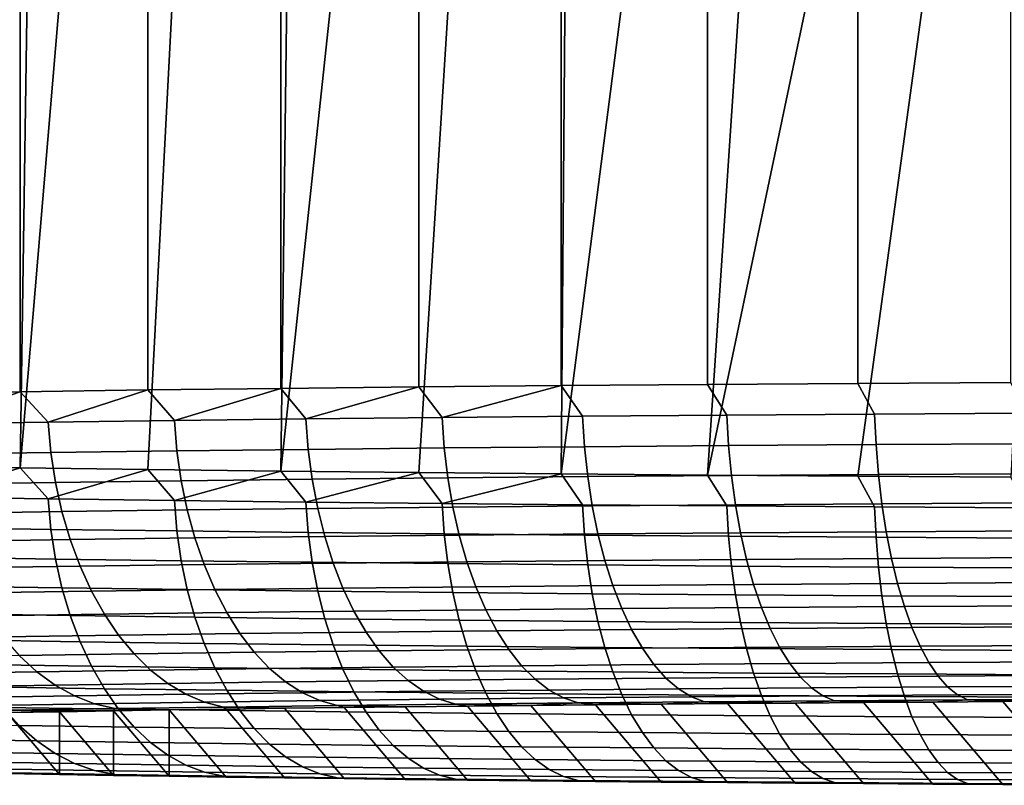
# Model space of a CAD drawing. Header units: metres. Extents: x -22 to 95, y -240 to 22.
# Tile 6 of 180: x -8.55 to -3.84, y -240.2 to -236.53. Entities that reach past the tile are written whole.
import ezdxf

# ---------------------------------------------------------------- set-up
doc = ezdxf.new("R2010")
doc.units = ezdxf.units.M
doc.layers.add('solid_10_151_013_XXX', color=7, linetype='CONTINUOUS')

msp = doc.modelspace()

# ---------------------------------------------------------------- linework, layer by layer
at = {"layer": 'solid_10_151_013_XXX'}
for points in [[(-7.935099, -238.303528, 301.504364), (-7.298648, -238.295929, 301.939514), (-7.298651, -44.016438, 298.54834), (-7.935101, -44.024033, 298.11322)], [(-7.298648, -238.295929, 301.939514), (-6.638391, -238.288986, 302.337585), (-6.638394, -44.009487, 298.946442), (-7.298651, -44.016438, 298.54834)], [(-6.638391, -238.288986, 302.337585), (-5.956481, -238.2827, 302.697357), (-5.956485, -44.003208, 299.306183), (-6.638394, -44.009487, 298.946442)], [(-5.956481, -238.2827, 302.697357), (-5.255143, -238.277115, 303.017578), (-5.255147, -43.99762, 299.626434), (-5.956485, -44.003208, 299.306183)], [(-5.255143, -238.277115, 303.017578), (-4.536664, -238.272232, 303.297272), (-4.536667, -43.992737, 299.906097), (-5.255147, -43.99762, 299.626434)], [(-4.536664, -238.272232, 303.297272), (-3.803387, -238.268066, 303.535492), (-3.80339, -43.988579, 300.144318), (-4.536667, -43.992737, 299.906097)], [(-9.128359, -238.320557, 300.528809), (-8.545666, -238.311737, 301.03363), (-8.545669, -44.032249, 297.642456), (-9.128361, -44.041061, 297.137634)], [(-8.545666, -238.311737, 301.03363), (-7.935099, -238.303528, 301.504364), (-7.935101, -44.024033, 298.11322), (-8.545669, -44.032249, 297.642456)], [(-8.455404, -232.523529, 279.954407), (-8.545666, -238.676529, 280.134979), (-9.128359, -238.667725, 280.639801), (-8.827325, -232.066727, 280.256439)], [(-8.455404, -232.523529, 279.954407), (-8.063885, -232.956589, 279.658997), (-8.545666, -238.676529, 280.134979)], [(-7.656466, -233.363251, 279.374207), (-7.935099, -238.684753, 279.664246), (-8.545666, -238.676529, 280.134979), (-8.063885, -232.956589, 279.658997)], [(-7.236258, -233.742279, 279.102844), (-7.298648, -238.692337, 279.229126), (-7.935099, -238.684753, 279.664246), (-7.656466, -233.363251, 279.374207)], [(-7.236258, -233.742279, 279.102844), (-6.80604, -234.09314, 278.846893), (-7.298648, -238.692337, 279.229126)], [(-6.367958, -234.416077, 278.607574), (-6.638391, -238.699295, 278.831024), (-7.298648, -238.692337, 279.229126), (-6.80604, -234.09314, 278.846893)], [(-5.923912, -234.711594, 278.38559), (-5.956481, -238.705566, 278.471283), (-6.638391, -238.699295, 278.831024), (-6.367958, -234.416077, 278.607574)], [(-5.923912, -234.711594, 278.38559), (-5.475487, -234.980392, 278.181366), (-5.956481, -238.705566, 278.471283)], [(-5.023519, -235.223572, 277.994781), (-5.255143, -238.711166, 278.151031), (-5.956481, -238.705566, 278.471283), (-5.475487, -234.980392, 278.181366)], [(-5.023519, -235.223572, 277.994781), (-4.569365, -235.441864, 277.825897), (-5.255143, -238.711166, 278.151031)], [(-4.113833, -235.636139, 277.67453), (-4.536664, -238.716049, 277.871338), (-5.255143, -238.711166, 278.151031), (-4.569365, -235.441864, 277.825897)], [(-3.656909, -235.807556, 277.540161), (-3.803387, -238.7202, 277.633118), (-4.536664, -238.716049, 277.871338), (-4.113833, -235.636139, 277.67453)], [(-7.17859, -238.441757, 302.009796), (-6.638391, -238.288986, 302.337585), (-7.298648, -238.295929, 301.939514)], [(-7.17859, -238.441757, 302.009796), (-6.526711, -238.435043, 302.394257), (-6.638391, -238.288986, 302.337585)], [(-6.526711, -238.435043, 302.394257), (-5.956481, -238.2827, 302.697357), (-6.638391, -238.288986, 302.337585)], [(-6.526711, -238.435043, 302.394257), (-5.854297, -238.428986, 302.741608), (-5.956481, -238.2827, 302.697357)], [(-5.163462, -238.423584, 303.05069), (-5.255143, -238.277115, 303.017578), (-5.956481, -238.2827, 302.697357), (-5.854297, -238.428986, 302.741608)], [(-4.456382, -238.418869, 303.320526), (-4.536664, -238.272232, 303.297272), (-5.255143, -238.277115, 303.017578), (-5.163462, -238.423584, 303.05069)], [(-3.73528, -238.414856, 303.550354), (-3.803387, -238.268066, 303.535492), (-4.536664, -238.272232, 303.297272), (-4.456382, -238.418869, 303.320526)], [(-8.990866, -238.465561, 300.646118), (-8.545666, -238.311737, 301.03363), (-9.128359, -238.320557, 300.528809)], [(-8.990866, -238.465561, 300.646118), (-8.412609, -238.457031, 301.134338), (-8.545666, -238.311737, 301.03363)], [(-8.412609, -238.457031, 301.134338), (-7.935099, -238.303528, 301.504364), (-8.545666, -238.311737, 301.03363)], [(-8.412609, -238.457031, 301.134338), (-7.807883, -238.449097, 301.589386), (-7.935099, -238.303528, 301.504364)], [(-7.807883, -238.449097, 301.589386), (-7.298648, -238.295929, 301.939514), (-7.935099, -238.303528, 301.504364)], [(-7.807883, -238.449097, 301.589386), (-7.17859, -238.441757, 302.009796), (-7.298648, -238.295929, 301.939514)], [(-6.516249, -238.5811, 302.377899), (-5.844913, -238.575043, 302.72464), (-5.854297, -238.428986, 302.741608), (-6.526711, -238.435043, 302.394257)], [(-5.844913, -238.575043, 302.72464), (-5.155186, -238.569656, 303.033234), (-5.163462, -238.423584, 303.05069), (-5.854297, -238.428986, 302.741608)], [(-5.155186, -238.569656, 303.033234), (-4.449238, -238.564957, 303.302673), (-4.456382, -238.418869, 303.320526), (-5.163462, -238.423584, 303.05069)], [(-4.449238, -238.564957, 303.302673), (-3.729292, -238.560959, 303.532104), (-3.73528, -238.414856, 303.550354), (-4.456382, -238.418869, 303.320526)], [(-8.976454, -238.611572, 300.632538), (-8.399124, -238.603058, 301.119995), (-8.412609, -238.457031, 301.134338), (-8.990866, -238.465561, 300.646118)], [(-8.399124, -238.603058, 301.119995), (-7.795367, -238.595123, 301.57428), (-7.807883, -238.449097, 301.589386), (-8.412609, -238.457031, 301.134338)], [(-7.795367, -238.595123, 301.57428), (-7.167083, -238.587799, 301.994019), (-7.17859, -238.441757, 302.009796), (-7.807883, -238.449097, 301.589386)], [(-7.167083, -238.587799, 301.994019), (-6.516249, -238.5811, 302.377899), (-6.526711, -238.435043, 302.394257), (-7.17859, -238.441757, 302.009796)], [(-6.49892, -238.724564, 302.34903), (-5.829369, -238.718521, 302.694885), (-5.844913, -238.575043, 302.72464), (-6.516249, -238.5811, 302.377899)], [(-5.829369, -238.718521, 302.694885), (-5.141476, -238.71315, 303.002655), (-5.155186, -238.569656, 303.033234), (-5.844913, -238.575043, 302.72464)], [(-5.141476, -238.71315, 303.002655), (-4.437407, -238.708466, 303.271362), (-4.449238, -238.564957, 303.302673), (-5.155186, -238.569656, 303.033234)], [(-4.437407, -238.708466, 303.271362), (-3.719375, -238.704468, 303.500183), (-3.729292, -238.560959, 303.532104), (-4.449238, -238.564957, 303.302673)], [(-8.952582, -238.754944, 300.608337), (-8.376788, -238.74646, 301.094482), (-8.399124, -238.603058, 301.119995), (-8.976454, -238.611572, 300.632538)], [(-8.376788, -238.74646, 301.094482), (-7.774637, -238.738541, 301.547577), (-7.795367, -238.595123, 301.57428), (-8.399124, -238.603058, 301.119995)], [(-7.774637, -238.738541, 301.547577), (-7.148024, -238.731247, 301.966187), (-7.167083, -238.587799, 301.994019), (-7.795367, -238.595123, 301.57428)], [(-7.148024, -238.731247, 301.966187), (-6.49892, -238.724564, 302.34903), (-6.516249, -238.5811, 302.377899), (-7.167083, -238.587799, 301.994019)], [(-8.990866, -238.816727, 280.527618), (-9.128359, -238.667725, 280.639801), (-8.545666, -238.676529, 280.134979)], [(-8.412609, -238.825241, 280.039398), (-8.990866, -238.816727, 280.527618), (-8.545666, -238.676529, 280.134979)], [(-8.412609, -238.825241, 280.039398), (-8.545666, -238.676529, 280.134979), (-7.935099, -238.684753, 279.664246)], [(-7.807883, -238.833191, 279.584381), (-8.412609, -238.825241, 280.039398), (-7.935099, -238.684753, 279.664246)], [(-7.807883, -238.833191, 279.584381), (-7.935099, -238.684753, 279.664246), (-7.298648, -238.692337, 279.229126)], [(-7.17859, -238.84053, 279.16394), (-7.807883, -238.833191, 279.584381), (-7.298648, -238.692337, 279.229126)], [(-7.17859, -238.84053, 279.16394), (-7.298648, -238.692337, 279.229126), (-6.638391, -238.699295, 278.831024)], [(-6.526711, -238.847244, 278.77948), (-7.17859, -238.84053, 279.16394), (-6.638391, -238.699295, 278.831024)], [(-6.526711, -238.847244, 278.77948), (-6.638391, -238.699295, 278.831024), (-5.956481, -238.705566, 278.471283)], [(-5.854297, -238.853302, 278.432159), (-6.526711, -238.847244, 278.77948), (-5.956481, -238.705566, 278.471283)], [(-5.163462, -238.858704, 278.123077), (-5.854297, -238.853302, 278.432159), (-5.956481, -238.705566, 278.471283), (-5.255143, -238.711166, 278.151031)], [(-5.807816, -238.858002, 302.652557), (-5.122467, -238.852646, 302.959167), (-5.141476, -238.71315, 303.002655), (-5.829369, -238.718521, 302.694885)], [(-4.456382, -238.863403, 277.85321), (-5.163462, -238.858704, 278.123077), (-5.255143, -238.711166, 278.151031), (-4.536664, -238.716049, 277.871338)], [(-5.122467, -238.852646, 302.959167), (-4.421, -238.847977, 303.226898), (-4.437407, -238.708466, 303.271362), (-5.141476, -238.71315, 303.002655)], [(-3.73528, -238.867416, 277.623413), (-4.456382, -238.863403, 277.85321), (-4.536664, -238.716049, 277.871338), (-3.803387, -238.7202, 277.633118)], [(-4.421, -238.847977, 303.226898), (-3.705623, -238.843994, 303.454865), (-3.719375, -238.704468, 303.500183), (-4.437407, -238.708466, 303.271362)], [(-8.919482, -238.894287, 300.57373), (-8.345817, -238.885834, 301.058075), (-8.376788, -238.74646, 301.094482), (-8.952582, -238.754944, 300.608337)], [(-8.345817, -238.885834, 301.058075), (-7.745892, -238.87796, 301.509491), (-7.774637, -238.738541, 301.547577), (-8.376788, -238.74646, 301.094482)], [(-7.745892, -238.87796, 301.509491), (-7.121595, -238.870682, 301.926575), (-7.148024, -238.731247, 301.966187), (-7.774637, -238.738541, 301.547577)], [(-7.121595, -238.870682, 301.926575), (-6.474892, -238.864014, 302.307983), (-6.49892, -238.724564, 302.34903), (-7.148024, -238.731247, 301.966187)], [(-6.474892, -238.864014, 302.307983), (-5.807816, -238.858002, 302.652557), (-5.829369, -238.718521, 302.694885), (-6.49892, -238.724564, 302.34903)], [(-8.399124, -238.970688, 280.058838), (-8.976454, -238.962173, 280.546295), (-8.990866, -238.816727, 280.527618), (-8.412609, -238.825241, 280.039398)], [(-7.795367, -238.978607, 279.604553), (-8.399124, -238.970688, 280.058838), (-8.412609, -238.825241, 280.039398), (-7.807883, -238.833191, 279.584381)], [(-7.167083, -238.985947, 279.184814), (-7.795367, -238.978607, 279.604553), (-7.807883, -238.833191, 279.584381), (-7.17859, -238.84053, 279.16394)], [(-6.516249, -238.992645, 278.800934), (-7.167083, -238.985947, 279.184814), (-7.17859, -238.84053, 279.16394), (-6.526711, -238.847244, 278.77948)], [(-5.844913, -238.998688, 278.454193), (-6.516249, -238.992645, 278.800934), (-6.526711, -238.847244, 278.77948), (-5.854297, -238.853302, 278.432159)], [(-6.444395, -238.998138, 302.255127), (-5.780461, -238.992157, 302.598083), (-5.807816, -238.858002, 302.652557), (-6.474892, -238.864014, 302.307983)], [(-5.155186, -239.004074, 278.145599), (-5.844913, -238.998688, 278.454193), (-5.854297, -238.853302, 278.432159), (-5.163462, -238.858704, 278.123077)], [(-5.780461, -238.992157, 302.598083), (-5.09834, -238.986832, 302.903259), (-5.122467, -238.852646, 302.959167), (-5.807816, -238.858002, 302.652557)], [(-5.09834, -238.986832, 302.903259), (-4.400177, -238.982178, 303.169739), (-4.421, -238.847977, 303.226898), (-5.122467, -238.852646, 302.959167)], [(-4.400177, -238.982178, 303.169739), (-3.68817, -238.978226, 303.396637), (-3.705623, -238.843994, 303.454865), (-4.421, -238.847977, 303.226898)], [(-8.877472, -239.028275, 300.529053), (-8.306508, -239.019852, 301.011108), (-8.345817, -238.885834, 301.058075), (-8.919482, -238.894287, 300.57373)], [(-8.306508, -239.019852, 301.011108), (-7.709409, -239.012009, 301.460388), (-7.745892, -238.87796, 301.509491), (-8.345817, -238.885834, 301.058075)], [(-7.709409, -239.012009, 301.460388), (-7.088053, -239.004776, 301.875519), (-7.121595, -238.870682, 301.926575), (-7.745892, -238.87796, 301.509491)], [(-7.088053, -239.004776, 301.875519), (-6.444395, -238.998138, 302.255127), (-6.474892, -238.864014, 302.307983), (-7.121595, -238.870682, 301.926575)], [(-4.449238, -239.008789, 277.87616), (-5.155186, -239.004074, 278.145599), (-5.163462, -238.858704, 278.123077), (-4.456382, -238.863403, 277.85321)], [(-3.729292, -239.012787, 277.646729), (-4.449238, -239.008789, 277.87616), (-4.456382, -238.863403, 277.85321), (-3.73528, -238.867416, 277.623413)], [(-8.376788, -239.113098, 280.089355), (-8.952582, -239.104614, 280.5755), (-8.976454, -238.962173, 280.546295), (-8.399124, -238.970688, 280.058838)], [(-7.774637, -239.121017, 279.636261), (-8.376788, -239.113098, 280.089355), (-8.399124, -238.970688, 280.058838), (-7.795367, -238.978607, 279.604553)], [(-7.148024, -239.128311, 279.217621), (-7.774637, -239.121017, 279.636261), (-7.795367, -238.978607, 279.604553), (-7.167083, -238.985947, 279.184814)], [(-6.49892, -239.134995, 278.834778), (-7.148024, -239.128311, 279.217621), (-7.167083, -238.985947, 279.184814), (-6.516249, -238.992645, 278.800934)], [(-7.04772, -239.132217, 301.813538), (-6.407725, -239.125641, 302.19101), (-6.444395, -238.998138, 302.255127), (-7.088053, -239.004776, 301.875519)], [(-5.829369, -239.141037, 278.488953), (-6.49892, -239.134995, 278.834778), (-6.516249, -238.992645, 278.800934), (-5.844913, -238.998688, 278.454193)], [(-6.407725, -239.125641, 302.19101), (-5.747569, -239.11969, 302.531982), (-5.780461, -238.992157, 302.598083), (-6.444395, -238.998138, 302.255127)], [(-5.141476, -239.146408, 278.181183), (-5.829369, -239.141037, 278.488953), (-5.844913, -238.998688, 278.454193), (-5.155186, -239.004074, 278.145599)], [(-5.747569, -239.11969, 302.531982), (-5.069329, -239.11438, 302.835449), (-5.09834, -238.986832, 302.903259), (-5.780461, -238.992157, 302.598083)], [(-5.069329, -239.11438, 302.835449), (-4.375139, -239.109756, 303.100372), (-4.400177, -238.982178, 303.169739), (-5.09834, -238.986832, 302.903259)], [(-4.375139, -239.109756, 303.100372), (-3.667183, -239.10582, 303.325989), (-3.68817, -238.978226, 303.396637), (-4.400177, -238.982178, 303.169739)], [(-8.826957, -239.155594, 300.474731), (-8.259242, -239.147232, 300.954041), (-8.306508, -239.019852, 301.011108), (-8.877472, -239.028275, 300.529053)], [(-8.259242, -239.147232, 300.954041), (-7.66554, -239.139435, 301.400787), (-7.709409, -239.012009, 301.460388), (-8.306508, -239.019852, 301.011108)], [(-7.66554, -239.139435, 301.400787), (-7.04772, -239.132217, 301.813538), (-7.088053, -239.004776, 301.875519), (-7.709409, -239.012009, 301.460388)], [(-4.437407, -239.151093, 277.912476), (-5.141476, -239.146408, 278.181183), (-5.155186, -239.004074, 278.145599), (-4.449238, -239.008789, 277.87616)], [(-3.719375, -239.15509, 277.683655), (-4.437407, -239.151093, 277.912476), (-4.449238, -239.008789, 277.87616), (-3.729292, -239.012787, 277.646729)], [(-8.345817, -239.251129, 280.130615), (-8.919482, -239.242676, 280.61496), (-8.952582, -239.104614, 280.5755), (-8.376788, -239.113098, 280.089355)], [(-7.745892, -239.259003, 279.679169), (-8.345817, -239.251129, 280.130615), (-8.376788, -239.113098, 280.089355), (-7.774637, -239.121017, 279.636261)], [(-8.204474, -239.266708, 300.887451), (-7.614709, -239.258972, 301.331207), (-7.66554, -239.139435, 301.400787), (-8.259242, -239.147232, 300.954041)], [(-7.121595, -239.266281, 279.262115), (-7.745892, -239.259003, 279.679169), (-7.774637, -239.121017, 279.636261), (-7.148024, -239.128311, 279.217621)], [(-7.614709, -239.258972, 301.331207), (-7.000986, -239.251816, 301.741241), (-7.04772, -239.132217, 301.813538), (-7.66554, -239.139435, 301.400787)], [(-6.474892, -239.272949, 278.880676), (-7.121595, -239.266281, 279.262115), (-7.148024, -239.128311, 279.217621), (-6.49892, -239.134995, 278.834778)], [(-7.000986, -239.251816, 301.741241), (-6.365235, -239.24527, 302.116211), (-6.407725, -239.125641, 302.19101), (-7.04772, -239.132217, 301.813538)], [(-5.807816, -239.278961, 278.536102), (-6.474892, -239.272949, 278.880676), (-6.49892, -239.134995, 278.834778), (-5.829369, -239.141037, 278.488953)], [(-6.365235, -239.24527, 302.116211), (-5.709456, -239.239349, 302.454926), (-5.747569, -239.11969, 302.531982), (-6.407725, -239.125641, 302.19101)], [(-5.709456, -239.239349, 302.454926), (-5.035714, -239.234085, 302.756378), (-5.069329, -239.11438, 302.835449), (-5.747569, -239.11969, 302.531982)], [(-5.035714, -239.234085, 302.756378), (-4.346128, -239.229492, 303.019562), (-4.375139, -239.109756, 303.100372), (-5.069329, -239.11438, 302.835449)], [(-4.346128, -239.229492, 303.019562), (-3.642866, -239.225586, 303.243683), (-3.667183, -239.10582, 303.325989), (-4.375139, -239.109756, 303.100372)], [(-8.768425, -239.275024, 300.411316), (-8.204474, -239.266708, 300.887451), (-8.259242, -239.147232, 300.954041), (-8.826957, -239.155594, 300.474731)], [(-5.122467, -239.284317, 278.229492), (-5.807816, -239.278961, 278.536102), (-5.829369, -239.141037, 278.488953), (-5.141476, -239.146408, 278.181183)], [(-4.421, -239.288986, 277.961761), (-5.122467, -239.284317, 278.229492), (-5.141476, -239.146408, 278.181183), (-4.437407, -239.151093, 277.912476)], [(-3.705623, -239.292969, 277.733795), (-4.421, -239.288986, 277.961761), (-4.437407, -239.151093, 277.912476), (-3.719375, -239.15509, 277.683655)], [(-5.666492, -239.350006, 302.367645), (-4.997819, -239.344788, 302.666809), (-5.035714, -239.234085, 302.756378), (-5.709456, -239.239349, 302.454926)], [(-4.997819, -239.344788, 302.666809), (-4.313422, -239.340225, 302.928009), (-4.346128, -239.229492, 303.019562), (-5.035714, -239.234085, 302.756378)], [(-4.313422, -239.340225, 302.928009), (-3.615453, -239.336349, 303.150421), (-3.642866, -239.225586, 303.243683), (-4.346128, -239.229492, 303.019562)], [(-8.306508, -239.383423, 280.18222), (-8.877472, -239.375015, 280.664276), (-8.919482, -239.242676, 280.61496), (-8.345817, -239.251129, 280.130615)], [(-8.70244, -239.385406, 300.339386), (-8.142734, -239.377167, 300.811951), (-8.204474, -239.266708, 300.887451), (-8.768425, -239.275024, 300.411316)], [(-7.709409, -239.391266, 279.73291), (-8.306508, -239.383423, 280.18222), (-8.345817, -239.251129, 280.130615), (-7.745892, -239.259003, 279.679169)], [(-8.142734, -239.377167, 300.811951), (-7.557407, -239.369476, 301.25238), (-7.614709, -239.258972, 301.331207), (-8.204474, -239.266708, 300.887451)], [(-7.088053, -239.398514, 279.31781), (-7.709409, -239.391266, 279.73291), (-7.745892, -239.259003, 279.679169), (-7.121595, -239.266281, 279.262115)], [(-7.557407, -239.369476, 301.25238), (-6.948302, -239.362366, 301.659302), (-7.000986, -239.251816, 301.741241), (-7.614709, -239.258972, 301.331207)], [(-6.444395, -239.405136, 278.938171), (-7.088053, -239.398514, 279.31781), (-7.121595, -239.266281, 279.262115), (-6.474892, -239.272949, 278.880676)], [(-6.948302, -239.362366, 301.659302), (-6.317335, -239.355881, 302.031433), (-6.365235, -239.24527, 302.116211), (-7.000986, -239.251816, 301.741241)], [(-5.780461, -239.411133, 278.595245), (-6.444395, -239.405136, 278.938171), (-6.474892, -239.272949, 278.880676), (-5.807816, -239.278961, 278.536102)], [(-6.317335, -239.355881, 302.031433), (-5.666492, -239.350006, 302.367645), (-5.709456, -239.239349, 302.454926), (-6.365235, -239.24527, 302.116211)], [(-5.09834, -239.416458, 278.290039), (-5.780461, -239.411133, 278.595245), (-5.807816, -239.278961, 278.536102), (-5.122467, -239.284317, 278.229492)], [(-4.400177, -239.421112, 278.02359), (-5.09834, -239.416458, 278.290039), (-5.122467, -239.284317, 278.229492), (-4.421, -239.288986, 277.961761)], [(-3.68817, -239.425064, 277.796692), (-4.400177, -239.421112, 278.02359), (-4.421, -239.288986, 277.961761), (-3.705623, -239.292969, 277.733795)], [(-8.259242, -239.508728, 280.243683), (-8.826957, -239.500366, 280.722992), (-8.877472, -239.375015, 280.664276), (-8.306508, -239.383423, 280.18222)], [(-8.074616, -239.477509, 300.728271), (-7.494186, -239.469894, 301.165009), (-7.557407, -239.369476, 301.25238), (-8.142734, -239.377167, 300.811951)], [(-7.494186, -239.469894, 301.165009), (-6.890177, -239.462845, 301.568542), (-6.948302, -239.362366, 301.659302), (-7.557407, -239.369476, 301.25238)], [(-6.890177, -239.462845, 301.568542), (-6.264488, -239.456406, 301.937561), (-6.317335, -239.355881, 302.031433), (-6.948302, -239.362366, 301.659302)], [(-6.264488, -239.456406, 301.937561), (-5.619089, -239.450592, 302.270935), (-5.666492, -239.350006, 302.367645), (-6.317335, -239.355881, 302.031433)], [(-5.619089, -239.450592, 302.270935), (-4.95601, -239.445404, 302.567596), (-4.997819, -239.344788, 302.666809), (-5.666492, -239.350006, 302.367645)], [(-4.95601, -239.445404, 302.567596), (-4.277338, -239.440887, 302.82663), (-4.313422, -239.340225, 302.928009), (-4.997819, -239.344788, 302.666809)], [(-4.277338, -239.440887, 302.82663), (-3.585208, -239.437042, 303.04718), (-3.615453, -239.336349, 303.150421), (-4.313422, -239.340225, 302.928009)], [(-8.629641, -239.485687, 300.259644), (-8.074616, -239.477509, 300.728271), (-8.142734, -239.377167, 300.811951), (-8.70244, -239.385406, 300.339386)], [(-7.66554, -239.516525, 279.796936), (-8.259242, -239.508728, 280.243683), (-8.306508, -239.383423, 280.18222), (-7.709409, -239.391266, 279.73291)], [(-7.04772, -239.523727, 279.384186), (-7.66554, -239.516525, 279.796936), (-7.709409, -239.391266, 279.73291), (-7.088053, -239.398514, 279.31781)], [(-6.407725, -239.530319, 279.006714), (-7.04772, -239.523727, 279.384186), (-7.088053, -239.398514, 279.31781), (-6.444395, -239.405136, 278.938171)], [(-5.747569, -239.53627, 278.665741), (-6.407725, -239.530319, 279.006714), (-6.444395, -239.405136, 278.938171), (-5.780461, -239.411133, 278.595245)], [(-5.069329, -239.541565, 278.362274), (-5.747569, -239.53627, 278.665741), (-5.780461, -239.411133, 278.595245), (-5.09834, -239.416458, 278.290039)], [(-4.375139, -239.546188, 278.097351), (-5.069329, -239.541565, 278.362274), (-5.09834, -239.416458, 278.290039), (-4.400177, -239.421112, 278.02359)], [(-3.667183, -239.550125, 277.871735), (-4.375139, -239.546188, 278.097351), (-4.400177, -239.421112, 278.02359), (-3.68817, -239.425064, 277.796692)], [(-8.000779, -239.566788, 300.637207), (-7.425656, -239.559235, 301.069977), (-7.494186, -239.469894, 301.165009), (-8.074616, -239.477509, 300.728271)], [(-7.425656, -239.559235, 301.069977), (-6.82717, -239.552261, 301.469818), (-6.890177, -239.462845, 301.568542), (-7.494186, -239.469894, 301.165009)], [(-6.82717, -239.552261, 301.469818), (-6.207203, -239.545883, 301.83548), (-6.264488, -239.456406, 301.937561), (-6.890177, -239.462845, 301.568542)], [(-6.207203, -239.545883, 301.83548), (-5.567706, -239.540115, 302.165771), (-5.619089, -239.450592, 302.270935), (-6.264488, -239.456406, 301.937561)], [(-5.567706, -239.540115, 302.165771), (-4.910691, -239.534973, 302.459747), (-4.95601, -239.445404, 302.567596), (-5.619089, -239.450592, 302.270935)], [(-4.910691, -239.534973, 302.459747), (-4.238225, -239.530502, 302.7164), (-4.277338, -239.440887, 302.82663), (-4.95601, -239.445404, 302.567596)], [(-4.238225, -239.530502, 302.7164), (-3.552423, -239.526688, 302.934937), (-3.585208, -239.437042, 303.04718), (-4.277338, -239.440887, 302.82663)], [(-8.204474, -239.625809, 280.314423), (-8.768425, -239.617508, 280.790558), (-8.826957, -239.500366, 280.722992), (-8.259242, -239.508728, 280.243683)], [(-8.550728, -239.57489, 300.172913), (-8.000779, -239.566788, 300.637207), (-8.074616, -239.477509, 300.728271), (-8.629641, -239.485687, 300.259644)], [(-7.614709, -239.63356, 279.870636), (-8.204474, -239.625809, 280.314423), (-8.259242, -239.508728, 280.243683), (-7.66554, -239.516525, 279.796936)], [(-7.000986, -239.640717, 279.460632), (-7.614709, -239.63356, 279.870636), (-7.66554, -239.516525, 279.796936), (-7.04772, -239.523727, 279.384186)], [(-7.921934, -239.644135, 300.539673), (-7.352479, -239.636658, 300.96817), (-7.425656, -239.559235, 301.069977), (-8.000779, -239.566788, 300.637207)], [(-7.352479, -239.636658, 300.96817), (-6.759891, -239.629745, 301.364075), (-6.82717, -239.552261, 301.469818), (-7.425656, -239.559235, 301.069977)], [(-6.365235, -239.647263, 279.085663), (-7.000986, -239.640717, 279.460632), (-7.04772, -239.523727, 279.384186), (-6.407725, -239.530319, 279.006714)], [(-6.759891, -239.629745, 301.364075), (-6.146033, -239.623428, 301.726135), (-6.207203, -239.545883, 301.83548), (-6.82717, -239.552261, 301.469818)], [(-5.709456, -239.653183, 278.746918), (-6.365235, -239.647263, 279.085663), (-6.407725, -239.530319, 279.006714), (-5.747569, -239.53627, 278.665741)], [(-6.146033, -239.623428, 301.726135), (-5.512838, -239.617722, 302.053192), (-5.567706, -239.540115, 302.165771), (-6.207203, -239.545883, 301.83548)], [(-5.035714, -239.658432, 278.445496), (-5.709456, -239.653183, 278.746918), (-5.747569, -239.53627, 278.665741), (-5.069329, -239.541565, 278.362274)], [(-5.512838, -239.617722, 302.053192), (-4.862298, -239.61264, 302.344238), (-4.910691, -239.534973, 302.459747), (-5.567706, -239.540115, 302.165771)], [(-4.346128, -239.663025, 278.182312), (-5.035714, -239.658432, 278.445496), (-5.069329, -239.541565, 278.362274), (-4.375139, -239.546188, 278.097351)], [(-4.862298, -239.61264, 302.344238), (-4.196458, -239.6082, 302.598358), (-4.238225, -239.530502, 302.7164), (-4.910691, -239.534973, 302.459747)], [(-3.642866, -239.666946, 277.958191), (-4.346128, -239.663025, 278.182312), (-4.375139, -239.546188, 278.097351), (-3.667183, -239.550125, 277.871735)], [(-4.196458, -239.6082, 302.598358), (-3.517416, -239.604431, 302.814758), (-3.552423, -239.526688, 302.934937), (-4.238225, -239.530502, 302.7164)], [(-8.984355, -239.660706, 299.590393), (-8.466464, -239.652161, 300.079956), (-8.550728, -239.57489, 300.172913), (-9.073773, -239.583527, 299.678467)], [(-8.466464, -239.652161, 300.079956), (-7.921934, -239.644135, 300.539673), (-8.000779, -239.566788, 300.637207), (-8.550728, -239.57489, 300.172913)], [(-4.811298, -239.677643, 302.222229), (-4.152443, -239.673248, 302.473694), (-4.196458, -239.6082, 302.598358), (-4.862298, -239.61264, 302.344238)], [(-4.152443, -239.673248, 302.473694), (-3.480522, -239.669525, 302.687836), (-3.517416, -239.604431, 302.814758), (-4.196458, -239.6082, 302.598358)], [(-8.89012, -239.725204, 299.497284), (-8.377661, -239.716751, 299.981689), (-8.466464, -239.652161, 300.079956), (-8.984355, -239.660706, 299.590393)], [(-8.142734, -239.733566, 280.393707), (-8.70244, -239.725311, 280.866272), (-8.768425, -239.617508, 280.790558), (-8.204474, -239.625809, 280.314423)], [(-8.377661, -239.716751, 299.981689), (-7.838843, -239.708817, 300.436615), (-7.921934, -239.644135, 300.539673), (-8.466464, -239.652161, 300.079956)], [(-7.557407, -239.741257, 279.953278), (-8.142734, -239.733566, 280.393707), (-8.204474, -239.625809, 280.314423), (-7.614709, -239.63356, 279.870636)], [(-7.838843, -239.708817, 300.436615), (-7.275361, -239.701416, 300.860596), (-7.352479, -239.636658, 300.96817), (-7.921934, -239.644135, 300.539673)], [(-6.948302, -239.748352, 279.546356), (-7.557407, -239.741257, 279.953278), (-7.614709, -239.63356, 279.870636), (-7.000986, -239.640717, 279.460632)], [(-7.275361, -239.701416, 300.860596), (-6.688988, -239.69458, 301.25235), (-6.759891, -239.629745, 301.364075), (-7.352479, -239.636658, 300.96817)], [(-6.317335, -239.754852, 279.174225), (-6.948302, -239.748352, 279.546356), (-7.000986, -239.640717, 279.460632), (-6.365235, -239.647263, 279.085663)], [(-6.688988, -239.69458, 301.25235), (-6.081569, -239.688324, 301.610596), (-6.146033, -239.623428, 301.726135), (-6.759891, -239.629745, 301.364075)], [(-5.666492, -239.760712, 278.838043), (-6.317335, -239.754852, 279.174225), (-6.365235, -239.647263, 279.085663), (-5.709456, -239.653183, 278.746918)], [(-6.081569, -239.688324, 301.610596), (-5.455016, -239.682678, 301.934235), (-5.512838, -239.617722, 302.053192), (-6.146033, -239.623428, 301.726135)], [(-4.997819, -239.765945, 278.538879), (-5.666492, -239.760712, 278.838043), (-5.709456, -239.653183, 278.746918), (-5.035714, -239.658432, 278.445496)], [(-5.455016, -239.682678, 301.934235), (-4.811298, -239.677643, 302.222229), (-4.862298, -239.61264, 302.344238), (-5.512838, -239.617722, 302.053192)], [(-4.313422, -239.770493, 278.277649), (-4.997819, -239.765945, 278.538879), (-5.035714, -239.658432, 278.445496), (-4.346128, -239.663025, 278.182312)], [(-7.752307, -239.760178, 300.328979), (-7.195046, -239.752869, 300.748291), (-7.275361, -239.701416, 300.860596), (-7.838843, -239.708817, 300.436615)], [(-7.195046, -239.752869, 300.748291), (-6.615146, -239.746109, 301.135712), (-6.688988, -239.69458, 301.25235), (-7.275361, -239.701416, 300.860596)], [(-6.615146, -239.746109, 301.135712), (-6.014433, -239.739914, 301.490021), (-6.081569, -239.688324, 301.610596), (-6.688988, -239.69458, 301.25235)], [(-6.014433, -239.739914, 301.490021), (-5.394796, -239.734329, 301.810059), (-5.455016, -239.682678, 301.934235), (-6.081569, -239.688324, 301.610596)], [(-5.394796, -239.734329, 301.810059), (-4.758184, -239.729355, 302.094879), (-4.811298, -239.677643, 302.222229), (-5.455016, -239.682678, 301.934235)], [(-4.758184, -239.729355, 302.094879), (-4.106603, -239.725021, 302.343567), (-4.152443, -239.673248, 302.473694), (-4.811298, -239.677643, 302.222229)], [(-3.615453, -239.774384, 278.055237), (-4.313422, -239.770493, 278.277649), (-4.346128, -239.663025, 278.182312), (-3.642866, -239.666946, 277.958191)], [(-4.106603, -239.725021, 302.343567), (-3.4421, -239.721329, 302.555328), (-3.480522, -239.669525, 302.687836), (-4.152443, -239.673248, 302.473694)], [(-8.791979, -239.776398, 299.399994), (-8.285177, -239.768036, 299.879059), (-8.377661, -239.716751, 299.981689), (-8.89012, -239.725204, 299.497284)], [(-8.074616, -239.830933, 280.480865), (-8.629641, -239.822754, 280.949463), (-8.70244, -239.725311, 280.866272), (-8.142734, -239.733566, 280.393707)], [(-8.285177, -239.768036, 299.879059), (-7.752307, -239.760178, 300.328979), (-7.838843, -239.708817, 300.436615), (-8.377661, -239.716751, 299.981689)], [(-7.494186, -239.838562, 280.044098), (-8.074616, -239.830933, 280.480865), (-8.142734, -239.733566, 280.393707), (-7.557407, -239.741257, 279.953278)], [(-7.663162, -239.79776, 300.217834), (-7.112309, -239.790527, 300.632324), (-7.195046, -239.752869, 300.748291), (-7.752307, -239.760178, 300.328979)], [(-6.890177, -239.845596, 279.640564), (-7.494186, -239.838562, 280.044098), (-7.557407, -239.741257, 279.953278), (-6.948302, -239.748352, 279.546356)], [(-7.112309, -239.790527, 300.632324), (-6.539077, -239.783844, 301.015289), (-6.615146, -239.746109, 301.135712), (-7.195046, -239.752869, 300.748291)], [(-6.264488, -239.852036, 279.271545), (-6.890177, -239.845596, 279.640564), (-6.948302, -239.748352, 279.546356), (-6.317335, -239.754852, 279.174225)], [(-6.539077, -239.783844, 301.015289), (-5.945271, -239.777725, 301.365509), (-6.014433, -239.739914, 301.490021), (-6.615146, -239.746109, 301.135712)], [(-5.945271, -239.777725, 301.365509), (-5.33276, -239.772202, 301.681885), (-5.394796, -239.734329, 301.810059), (-6.014433, -239.739914, 301.490021)], [(-5.33276, -239.772202, 301.681885), (-4.703469, -239.767288, 301.96344), (-4.758184, -239.729355, 302.094879), (-5.394796, -239.734329, 301.810059)], [(-4.703469, -239.767288, 301.96344), (-4.05938, -239.763, 302.209259), (-4.106603, -239.725021, 302.343567), (-4.758184, -239.729355, 302.094879)], [(-4.05938, -239.763, 302.209259), (-3.402518, -239.759338, 302.418579), (-3.4421, -239.721329, 302.555328), (-4.106603, -239.725021, 302.343567)], [(-8.690878, -239.813782, 299.29953), (-8.189904, -239.805527, 299.773102), (-8.285177, -239.768036, 299.879059), (-8.791979, -239.776398, 299.399994)], [(-8.189904, -239.805527, 299.773102), (-7.663162, -239.79776, 300.217834), (-7.752307, -239.760178, 300.328979), (-8.285177, -239.768036, 299.879059)], [(-8.092762, -239.828842, 299.664795), (-7.572268, -239.821167, 300.104248), (-7.663162, -239.79776, 300.217834), (-8.189904, -239.805527, 299.773102)], [(-7.572268, -239.821167, 300.104248), (-7.027948, -239.814026, 300.513824), (-7.112309, -239.790527, 300.632324), (-7.663162, -239.79776, 300.217834)], [(-7.027948, -239.814026, 300.513824), (-6.461515, -239.807419, 300.892242), (-6.539077, -239.783844, 301.015289), (-7.112309, -239.790527, 300.632324)], [(-6.461515, -239.807419, 300.892242), (-5.874753, -239.801376, 301.238312), (-5.945271, -239.777725, 301.365509), (-6.539077, -239.783844, 301.015289)], [(-5.619089, -239.857864, 278.938171), (-6.264488, -239.852036, 279.271545), (-6.317335, -239.754852, 279.174225), (-5.666492, -239.760712, 278.838043)], [(-5.874753, -239.801376, 301.238312), (-5.269506, -239.795914, 301.550934), (-5.33276, -239.772202, 301.681885), (-5.945271, -239.777725, 301.365509)], [(-5.874753, -239.801376, 301.238312), (-5.47819, -239.807571, 301.285431), (-5.269506, -239.795914, 301.550934)], [(-4.95601, -239.863037, 278.64151), (-5.619089, -239.857864, 278.938171), (-5.666492, -239.760712, 278.838043), (-4.997819, -239.765945, 278.538879)], [(-5.269506, -239.795914, 301.550934), (-5.47819, -239.807571, 301.285431), (-5.159373, -239.804825, 301.443085)], [(-5.269506, -239.795914, 301.550934), (-4.64768, -239.791061, 301.829132), (-4.703469, -239.767288, 301.96344), (-5.33276, -239.772202, 301.681885)], [(-5.269506, -239.795914, 301.550934), (-4.835982, -239.802231, 301.591217), (-4.64768, -239.791061, 301.829132)], [(-5.269506, -239.795914, 301.550934), (-5.159373, -239.804825, 301.443085), (-4.835982, -239.802231, 301.591217)], [(-4.277338, -239.867554, 278.382477), (-4.95601, -239.863037, 278.64151), (-4.997819, -239.765945, 278.538879), (-4.313422, -239.770493, 278.277649)], [(-4.64768, -239.791061, 301.829132), (-4.835982, -239.802231, 301.591217), (-4.508407, -239.79982, 301.729675)], [(-4.835982, -239.802231, 301.591217), (-4.508406, -240.187988, 279.491302), (-4.176783, -240.190247, 279.362549), (-4.508407, -239.79982, 301.729675)], [(-4.64768, -239.791061, 301.829132), (-4.01123, -239.786819, 302.072052), (-4.05938, -239.763, 302.209259), (-4.703469, -239.767288, 301.96344)], [(-4.64768, -239.791061, 301.829132), (-4.176783, -239.797577, 301.858429), (-4.01123, -239.786819, 302.072052)], [(-4.64768, -239.791061, 301.829132), (-4.508407, -239.79982, 301.729675), (-4.176783, -239.797577, 301.858429)], [(-4.508407, -239.79982, 301.729675), (-4.176783, -240.190247, 279.362549), (-3.841542, -240.192322, 279.243744), (-4.176783, -239.797577, 301.858429)], [(-3.585208, -239.871414, 278.161926), (-4.277338, -239.867554, 278.382477), (-4.313422, -239.770493, 278.277649), (-3.615453, -239.774384, 278.055237)], [(-4.01123, -239.786819, 302.072052), (-4.176783, -239.797577, 301.858429), (-3.841543, -239.795502, 301.977234)], [(-4.176783, -239.797577, 301.858429), (-3.841542, -240.192322, 279.243744), (-3.502923, -240.194214, 279.134888), (-3.841543, -239.795502, 301.977234)], [(-4.01123, -239.786819, 302.072052), (-3.36216, -239.783218, 302.2789), (-3.402518, -239.759338, 302.418579), (-4.05938, -239.763, 302.209259)], [(-4.01123, -239.786819, 302.072052), (-3.502923, -239.793594, 302.08609), (-3.36216, -239.783218, 302.2789)], [(-4.01123, -239.786819, 302.072052), (-3.841543, -239.795502, 301.977234), (-3.502923, -239.793594, 302.08609)], [(-3.841543, -239.795502, 301.977234), (-3.502923, -240.194214, 279.134888), (-3.161236, -240.195938, 279.036133), (-3.502923, -239.793594, 302.08609)], [(-8.587793, -239.837006, 299.196838), (-8.092762, -239.828842, 299.664795), (-8.189904, -239.805527, 299.773102), (-8.690878, -239.813782, 299.29953)], [(-8.000779, -239.916977, 280.574951), (-8.550728, -239.908875, 281.039276), (-8.629641, -239.822754, 280.949463), (-8.074616, -239.830933, 280.480865)], [(-8.587793, -239.837006, 299.196838), (-8.60939, -239.848022, 298.968536), (-8.357862, -239.843628, 299.220001)], [(-8.357862, -239.843628, 299.220001), (-8.60939, -239.848022, 298.968536), (-8.357861, -240.14418, 282.000977)], [(-8.587793, -239.837006, 299.196838), (-8.099009, -239.839371, 299.463867), (-8.092762, -239.828842, 299.664795)], [(-8.587793, -239.837006, 299.196838), (-8.357862, -239.843628, 299.220001), (-8.099009, -239.839371, 299.463867)], [(-8.099009, -239.839371, 299.463867), (-8.357862, -239.843628, 299.220001), (-8.099008, -240.148438, 281.757111)], [(-8.357862, -239.843628, 299.220001), (-8.357861, -240.14418, 282.000977), (-8.099008, -240.148438, 281.757111)], [(-8.092762, -239.828842, 299.664795), (-8.099009, -239.839371, 299.463867), (-7.832986, -239.835251, 299.699982)], [(-7.832986, -239.835251, 299.699982), (-8.099009, -239.839371, 299.463867), (-7.832985, -240.152573, 281.520966)], [(-8.099009, -239.839371, 299.463867), (-8.099008, -240.148438, 281.757111), (-7.832985, -240.152573, 281.520966)], [(-7.572268, -239.821167, 300.104248), (-8.092762, -239.828842, 299.664795), (-7.832986, -239.835251, 299.699982), (-7.560147, -239.831268, 299.928101)], [(-7.425656, -239.92453, 280.142212), (-8.000779, -239.916977, 280.574951), (-8.074616, -239.830933, 280.480865), (-7.494186, -239.838562, 280.044098)], [(-7.832986, -239.835251, 299.699982), (-7.560146, -240.15654, 281.292877), (-7.280608, -240.160385, 281.072937), (-7.560147, -239.831268, 299.928101)], [(-7.832986, -239.835251, 299.699982), (-7.832985, -240.152573, 281.520966), (-7.560146, -240.15654, 281.292877)], [(-7.027948, -239.814026, 300.513824), (-7.572268, -239.821167, 300.104248), (-7.280609, -239.827423, 300.148041), (-6.994709, -239.82373, 300.359589)], [(-7.572268, -239.821167, 300.104248), (-7.560147, -239.831268, 299.928101), (-7.280609, -239.827423, 300.148041)], [(-7.560147, -239.831268, 299.928101), (-7.280608, -240.160385, 281.072937), (-6.994708, -240.164078, 280.861389), (-7.280609, -239.827423, 300.148041)], [(-6.82717, -239.931519, 279.742371), (-7.425656, -239.92453, 280.142212), (-7.494186, -239.838562, 280.044098), (-6.890177, -239.845596, 279.640564)], [(-7.280609, -239.827423, 300.148041), (-6.994708, -240.164078, 280.861389), (-6.702672, -240.167618, 280.658386), (-6.994709, -239.82373, 300.359589)], [(-6.461515, -239.807419, 300.892242), (-7.027948, -239.814026, 300.513824), (-6.702673, -239.82019, 300.562561), (-6.404696, -239.816803, 300.756836)], [(-7.027948, -239.814026, 300.513824), (-6.994709, -239.82373, 300.359589), (-6.702673, -239.82019, 300.562561)], [(-6.994709, -239.82373, 300.359589), (-6.702672, -240.167618, 280.658386), (-6.404696, -240.171021, 280.464142), (-6.702673, -239.82019, 300.562561)], [(-6.207203, -239.937897, 279.376709), (-6.82717, -239.931519, 279.742371), (-6.890177, -239.845596, 279.640564), (-6.264488, -239.852036, 279.271545)], [(-6.702673, -239.82019, 300.562561), (-6.404696, -240.171021, 280.464142), (-6.10116, -240.17424, 280.278809), (-6.404696, -239.816803, 300.756836)], [(-6.461515, -239.807419, 300.892242), (-6.101161, -239.813568, 300.942139), (-5.874753, -239.801376, 301.238312)], [(-6.461515, -239.807419, 300.892242), (-6.404696, -239.816803, 300.756836), (-6.101161, -239.813568, 300.942139)], [(-6.404696, -239.816803, 300.756836), (-6.10116, -240.17424, 280.278809), (-5.792194, -240.177322, 280.102539), (-6.101161, -239.813568, 300.942139)], [(-5.874753, -239.801376, 301.238312), (-6.101161, -239.813568, 300.942139), (-5.792195, -239.810486, 301.118439)], [(-6.101161, -239.813568, 300.942139), (-5.792194, -240.177322, 280.102539), (-5.478189, -240.180237, 279.935516), (-5.792195, -239.810486, 301.118439)], [(-5.874753, -239.801376, 301.238312), (-5.792195, -239.810486, 301.118439), (-5.47819, -239.807571, 301.285431)], [(-5.792195, -239.810486, 301.118439), (-5.478189, -240.180237, 279.935516), (-5.159372, -240.182999, 279.777893), (-5.47819, -239.807571, 301.285431)], [(-5.47819, -239.807571, 301.285431), (-5.159372, -240.182999, 279.777893), (-4.835981, -240.185577, 279.629761), (-5.159373, -239.804825, 301.443085)], [(-5.159373, -239.804825, 301.443085), (-4.835981, -240.185577, 279.629761), (-4.508406, -240.187988, 279.491302), (-4.835982, -239.802231, 301.591217)], [(-8.60939, -239.848022, 298.968536), (-8.609389, -240.139801, 282.252441), (-8.357861, -240.14418, 282.000977)], [(-5.567706, -239.943665, 279.046387), (-6.207203, -239.937897, 279.376709), (-6.264488, -239.852036, 279.271545), (-5.619089, -239.857864, 278.938171)], [(-4.910691, -239.948792, 278.752441), (-5.567706, -239.943665, 279.046387), (-5.619089, -239.857864, 278.938171), (-4.95601, -239.863037, 278.64151)], [(-4.238225, -239.953278, 278.495789), (-4.910691, -239.948792, 278.752441), (-4.95601, -239.863037, 278.64151), (-4.277338, -239.867554, 278.382477)], [(-3.552423, -239.957092, 278.277222), (-4.238225, -239.953278, 278.495789), (-4.277338, -239.867554, 278.382477), (-3.585208, -239.871414, 278.161926)], [(-8.466464, -239.982849, 281.134888), (-8.984355, -239.974304, 281.62442), (-9.073773, -239.900238, 281.533691), (-8.550728, -239.908875, 281.039276)], [(-7.921934, -239.990875, 280.67514), (-8.466464, -239.982849, 281.134888), (-8.550728, -239.908875, 281.039276), (-8.000779, -239.916977, 280.574951)], [(-7.352479, -239.998352, 280.246643), (-7.921934, -239.990875, 280.67514), (-8.000779, -239.916977, 280.574951), (-7.425656, -239.92453, 280.142212)], [(-6.759891, -240.005264, 279.850739), (-7.352479, -239.998352, 280.246643), (-7.425656, -239.92453, 280.142212), (-6.82717, -239.931519, 279.742371)], [(-6.146033, -240.011581, 279.488678), (-6.759891, -240.005264, 279.850739), (-6.82717, -239.931519, 279.742371), (-6.207203, -239.937897, 279.376709)], [(-5.512838, -240.017303, 279.161621), (-6.146033, -240.011581, 279.488678), (-6.207203, -239.937897, 279.376709), (-5.567706, -239.943665, 279.046387)], [(-8.377661, -240.043976, 281.235321), (-8.89012, -240.035522, 281.719727), (-8.984355, -239.974304, 281.62442), (-8.466464, -239.982849, 281.134888)], [(-7.838843, -240.05191, 280.780396), (-8.377661, -240.043976, 281.235321), (-8.466464, -239.982849, 281.134888), (-7.921934, -239.990875, 280.67514)], [(-4.862298, -240.022385, 278.870575), (-5.512838, -240.017303, 279.161621), (-5.567706, -239.943665, 279.046387), (-4.910691, -239.948792, 278.752441)], [(-4.196458, -240.02681, 278.616455), (-4.862298, -240.022385, 278.870575), (-4.910691, -239.948792, 278.752441), (-4.238225, -239.953278, 278.495789)], [(-3.517416, -240.030594, 278.400055), (-4.196458, -240.02681, 278.616455), (-4.238225, -239.953278, 278.495789), (-3.552423, -239.957092, 278.277222)], [(-8.285177, -240.091644, 281.339661), (-8.791979, -240.083282, 281.818726), (-8.89012, -240.035522, 281.719727), (-8.377661, -240.043976, 281.235321)], [(-7.275361, -240.059311, 280.356415), (-7.838843, -240.05191, 280.780396), (-7.921934, -239.990875, 280.67514), (-7.352479, -239.998352, 280.246643)], [(-6.688988, -240.066147, 279.964661), (-7.275361, -240.059311, 280.356415), (-7.352479, -239.998352, 280.246643), (-6.759891, -240.005264, 279.850739)], [(-6.081569, -240.072403, 279.606415), (-6.688988, -240.066147, 279.964661), (-6.759891, -240.005264, 279.850739), (-6.146033, -240.011581, 279.488678)], [(-5.455016, -240.078049, 279.282776), (-6.081569, -240.072403, 279.606415), (-6.146033, -240.011581, 279.488678), (-5.512838, -240.017303, 279.161621)], [(-4.811298, -240.083084, 278.994781), (-5.455016, -240.078049, 279.282776), (-5.512838, -240.017303, 279.161621), (-4.862298, -240.022385, 278.870575)], [(-4.152443, -240.087479, 278.743317), (-4.811298, -240.083084, 278.994781), (-4.862298, -240.022385, 278.870575), (-4.196458, -240.02681, 278.616455)], [(-3.480522, -240.091202, 278.529175), (-4.152443, -240.087479, 278.743317), (-4.196458, -240.02681, 278.616455), (-3.517416, -240.030594, 278.400055)], [(-8.189904, -240.125412, 281.446869), (-8.690878, -240.117142, 281.920441), (-8.791979, -240.083282, 281.818726), (-8.285177, -240.091644, 281.339661)], [(-7.752307, -240.099503, 280.889771), (-8.285177, -240.091644, 281.339661), (-8.377661, -240.043976, 281.235321), (-7.838843, -240.05191, 280.780396)], [(-7.195046, -240.106812, 280.470459), (-7.752307, -240.099503, 280.889771), (-7.838843, -240.05191, 280.780396), (-7.275361, -240.059311, 280.356415)], [(-6.615146, -240.113571, 280.083038), (-7.195046, -240.106812, 280.470459), (-7.275361, -240.059311, 280.356415), (-6.688988, -240.066147, 279.964661)], [(-6.014433, -240.119766, 279.728729), (-6.615146, -240.113571, 280.083038), (-6.688988, -240.066147, 279.964661), (-6.081569, -240.072403, 279.606415)], [(-5.394796, -240.125351, 279.408661), (-6.014433, -240.119766, 279.728729), (-6.081569, -240.072403, 279.606415), (-5.455016, -240.078049, 279.282776)], [(-4.758184, -240.130325, 279.12384), (-5.394796, -240.125351, 279.408661), (-5.455016, -240.078049, 279.282776), (-4.811298, -240.083084, 278.994781)], [(-4.106603, -240.134659, 278.875153), (-4.758184, -240.130325, 279.12384), (-4.811298, -240.083084, 278.994781), (-4.152443, -240.087479, 278.743317)], [(-8.092762, -240.144928, 281.555939), (-8.587793, -240.136765, 282.023865), (-8.690878, -240.117142, 281.920441), (-8.189904, -240.125412, 281.446869)], [(-7.663162, -240.133163, 281.002167), (-8.189904, -240.125412, 281.446869), (-8.285177, -240.091644, 281.339661), (-7.752307, -240.099503, 280.889771)], [(-7.572268, -240.152603, 281.116486), (-8.092762, -240.144928, 281.555939), (-8.189904, -240.125412, 281.446869), (-7.663162, -240.133163, 281.002167)], [(-7.112309, -240.140396, 280.587646), (-7.663162, -240.133163, 281.002167), (-7.752307, -240.099503, 280.889771), (-7.195046, -240.106812, 280.470459)], [(-6.539077, -240.147095, 280.204681), (-7.112309, -240.140396, 280.587646), (-7.195046, -240.106812, 280.470459), (-6.615146, -240.113571, 280.083038)], [(-5.945271, -240.153198, 279.854462), (-6.539077, -240.147095, 280.204681), (-6.615146, -240.113571, 280.083038), (-6.014433, -240.119766, 279.728729)], [(-5.33276, -240.158722, 279.538086), (-5.945271, -240.153198, 279.854462), (-6.014433, -240.119766, 279.728729), (-5.394796, -240.125351, 279.408661)], [(-4.703469, -240.163635, 279.256531), (-5.33276, -240.158722, 279.538086), (-5.394796, -240.125351, 279.408661), (-4.758184, -240.130325, 279.12384)], [(-4.05938, -240.167923, 279.010712), (-4.703469, -240.163635, 279.256531), (-4.758184, -240.130325, 279.12384), (-4.106603, -240.134659, 278.875153)], [(-3.4421, -240.138351, 278.663391), (-4.106603, -240.134659, 278.875153), (-4.152443, -240.087479, 278.743317), (-3.480522, -240.091202, 278.529175)], [(-8.587793, -240.136765, 282.023865), (-8.357861, -240.14418, 282.000977), (-8.609389, -240.139801, 282.252441)], [(-8.092762, -240.144928, 281.555939), (-8.357861, -240.14418, 282.000977), (-8.587793, -240.136765, 282.023865)], [(-8.092762, -240.144928, 281.555939), (-8.099008, -240.148438, 281.757111), (-8.357861, -240.14418, 282.000977)], [(-8.092762, -240.144928, 281.555939), (-7.832985, -240.152573, 281.520966), (-8.099008, -240.148438, 281.757111)], [(-7.572268, -240.152603, 281.116486), (-7.832985, -240.152573, 281.520966), (-8.092762, -240.144928, 281.555939)], [(-7.572268, -240.152603, 281.116486), (-7.560146, -240.15654, 281.292877), (-7.832985, -240.152573, 281.520966)], [(-7.027948, -240.15976, 280.706909), (-7.572268, -240.152603, 281.116486), (-7.663162, -240.133163, 281.002167), (-7.112309, -240.140396, 280.587646)], [(-7.572268, -240.152603, 281.116486), (-7.280608, -240.160385, 281.072937), (-7.560146, -240.15654, 281.292877)], [(-7.027948, -240.15976, 280.706909), (-7.280608, -240.160385, 281.072937), (-7.572268, -240.152603, 281.116486)], [(-7.027948, -240.15976, 280.706909), (-6.994708, -240.164078, 280.861389), (-7.280608, -240.160385, 281.072937)], [(-6.461515, -240.166351, 280.328491), (-7.027948, -240.15976, 280.706909), (-7.112309, -240.140396, 280.587646), (-6.539077, -240.147095, 280.204681)], [(-7.027948, -240.15976, 280.706909), (-6.702672, -240.167618, 280.658386), (-6.994708, -240.164078, 280.861389)], [(-6.461515, -240.166351, 280.328491), (-6.702672, -240.167618, 280.658386), (-7.027948, -240.15976, 280.706909)], [(-6.461515, -240.166351, 280.328491), (-6.404696, -240.171021, 280.464142), (-6.702672, -240.167618, 280.658386)], [(-5.874753, -240.172394, 279.982422), (-6.461515, -240.166351, 280.328491), (-6.539077, -240.147095, 280.204681), (-5.945271, -240.153198, 279.854462)], [(-6.461515, -240.166351, 280.328491), (-6.10116, -240.17424, 280.278809), (-6.404696, -240.171021, 280.464142)], [(-5.874753, -240.172394, 279.982422), (-6.10116, -240.17424, 280.278809), (-6.461515, -240.166351, 280.328491)], [(-5.874753, -240.172394, 279.982422), (-5.792194, -240.177322, 280.102539), (-6.10116, -240.17424, 280.278809)], [(-5.269506, -240.177856, 279.6698), (-5.874753, -240.172394, 279.982422), (-5.945271, -240.153198, 279.854462), (-5.33276, -240.158722, 279.538086)], [(-5.874753, -240.172394, 279.982422), (-5.269506, -240.177856, 279.6698), (-5.478189, -240.180237, 279.935516), (-5.792194, -240.177322, 280.102539)], [(-4.64768, -240.182709, 279.391571), (-5.269506, -240.177856, 279.6698), (-5.33276, -240.158722, 279.538086), (-4.703469, -240.163635, 279.256531)], [(-4.01123, -240.186951, 279.148682), (-4.64768, -240.182709, 279.391571), (-4.703469, -240.163635, 279.256531), (-4.05938, -240.167923, 279.010712)], [(-3.402518, -240.171585, 278.801392), (-4.05938, -240.167923, 279.010712), (-4.106603, -240.134659, 278.875153), (-3.4421, -240.138351, 278.663391)], [(-3.36216, -240.190567, 278.941833), (-4.01123, -240.186951, 279.148682), (-4.05938, -240.167923, 279.010712), (-3.402518, -240.171585, 278.801392)], [(-5.269506, -240.177856, 279.6698), (-5.159372, -240.182999, 279.777893), (-5.478189, -240.180237, 279.935516)], [(-5.269506, -240.177856, 279.6698), (-4.64768, -240.182709, 279.391571), (-4.835981, -240.185577, 279.629761), (-5.159372, -240.182999, 279.777893)], [(-4.64768, -240.182709, 279.391571), (-4.508406, -240.187988, 279.491302), (-4.835981, -240.185577, 279.629761)], [(-4.64768, -240.182709, 279.391571), (-4.01123, -240.186951, 279.148682), (-4.176783, -240.190247, 279.362549), (-4.508406, -240.187988, 279.491302)], [(-4.01123, -240.186951, 279.148682), (-3.841542, -240.192322, 279.243744), (-4.176783, -240.190247, 279.362549)], [(-3.36216, -240.190567, 278.941833), (-3.841542, -240.192322, 279.243744), (-4.01123, -240.186951, 279.148682)], [(-3.36216, -240.190567, 278.941833), (-3.502923, -240.194214, 279.134888), (-3.841542, -240.192322, 279.243744)]]:
    msp.add_3dface(points, dxfattribs=at)

doc.saveas('drawing.dxf')
